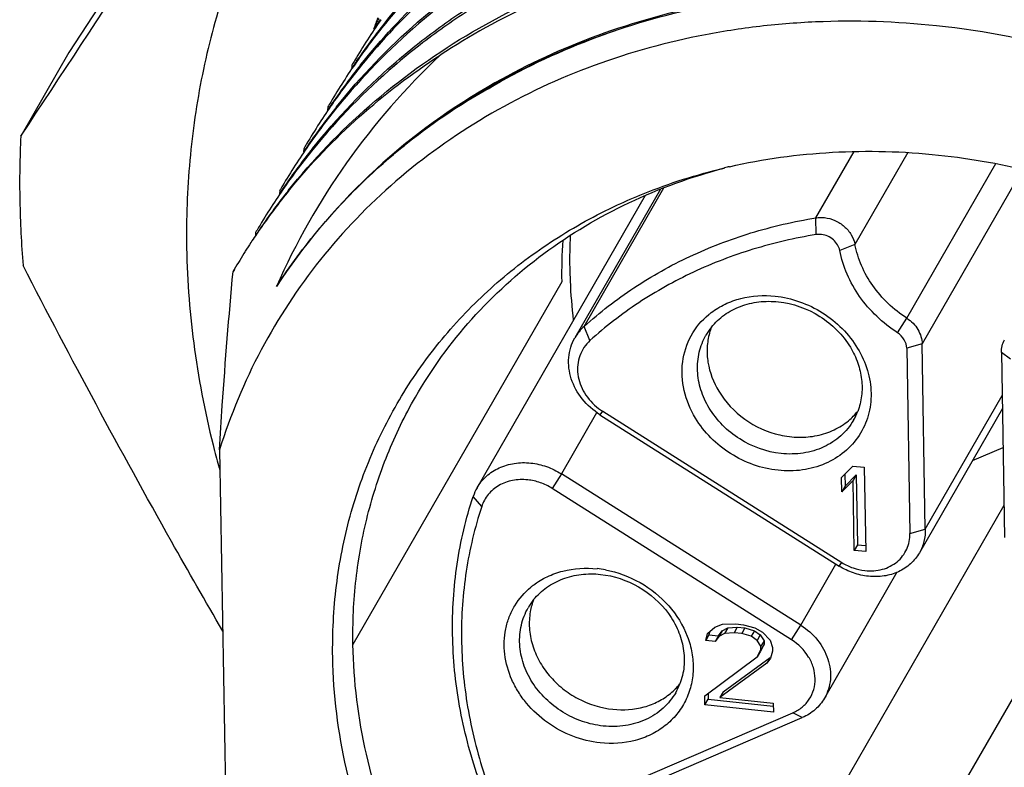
# Model space of a CAD drawing. Header units: millimetres. Extents: x -6552 to -4132, y 482 to 1483.
# Tile 44 of 80: x -5811 to -5796, y 982 to 994. Entities that reach past the tile are written whole.
import ezdxf

# ---------------------------------------------------------------- set-up
doc = ezdxf.new("R2010")
doc.units = ezdxf.units.MM
doc.header["$LTSCALE"] = 16.335
doc.layers.get('0').update_dxf_attribs({"linetype": 'CONTINUOUS'})

msp = doc.modelspace()

# ---------------------------------------------------------------- linework, layer by layer
at = {"color": 7, "linetype": 'Continuous'}
for p, q in [((-5802.385, 1005.209), (-5810.364, 992.985)), ((-5805.494, 993.449), (-5805.498, 993.398)), ((-5810.364, 992.985), (-5811.128, 991.657)), ((-5805.876, 992.786), (-5805.88, 992.734)), ((-5803.705, 992.446), (-5803.73, 992.431)), ((-5803.705, 992.446), (-5803.73, 992.432)), ((-5806.258, 992.122), (-5806.262, 992.069)), ((-5806.64, 991.458), (-5806.644, 991.407)), ((-5798.516, 990.362), (-5797.909, 991.416)), ((-5797.059, 991.399), (-5797.897, 989.942)), ((-5797.074, 988.771), (-5795.663, 991.222)), ((-5795.238, 991.131), (-5796.831, 988.363)), ((-5806.877, 990.794), (-5806.861, 990.813)), ((-5806.876, 990.793), (-5806.861, 990.813)), ((-5800.984, 990.816), (-5802.34, 988.46)), ((-5802.193, 988.641), (-5800.929, 990.837)), ((-5807.022, 990.794), (-5807.026, 990.743)), ((-5803.891, 986.083), (-5801.222, 990.72)), ((-5798.51, 990.097), (-5798.516, 990.362)), ((-5807.404, 990.131), (-5807.408, 990.079)), ((-5797.897, 989.942), (-5798.139, 989.845)), ((-5807.761, 989.51), (-5807.742, 989.544)), ((-5802.549, 989.349), (-5805.86, 983.596)), ((-5797.221, 988.539), (-5797.074, 988.771)), ((-5802.1, 988.417), (-5802.193, 988.641)), ((-5796.831, 988.363), (-5797.075, 988.295)), ((-5796.781, 985.427), (-5796.831, 988.363)), ((-5797.075, 988.295), (-5797.025, 985.359)), ((-5795.432, 988.121), (-5795.574, 988.23)), ((-5795.574, 988.23), (-5795.524, 985.294)), ((-5796.781, 985.427), (-5795.562, 987.544)), ((-5801.997, 987.272), (-5802.554, 986.304)), ((-5801.9, 987.296), (-5801.943, 987.241)), ((-5801.943, 987.241), (-5798.146, 984.84)), ((-5801.899, 987.296), (-5798.103, 984.896)), ((-5795.559, 987.339), (-5796.876, 985.051)), ((-5807.975, 986.685), (-5807.868, 980.474)), ((-5796.034, 986.513), (-5795.548, 986.722)), ((-5798.109, 986.247), (-5797.931, 986.426)), ((-5797.931, 986.426), (-5797.75, 986.407)), ((-5802.554, 986.304), (-5802.699, 986.072)), ((-5798.757, 983.904), (-5802.554, 986.304)), ((-5798.057, 986.299), (-5798.054, 986.108)), ((-5798.054, 986.108), (-5797.876, 986.287)), ((-5797.876, 986.287), (-5797.927, 986.199)), ((-5797.876, 986.287), (-5797.857, 985.179)), ((-5797.75, 986.407), (-5797.726, 985.071)), ((-5798.105, 986.019), (-5798.109, 986.247)), ((-5797.927, 986.199), (-5798.105, 986.019)), ((-5797.908, 985.09), (-5797.927, 986.199)), ((-5798.902, 983.671), (-5802.699, 986.072)), ((-5798.054, 986.108), (-5798.105, 986.019)), ((-5803.818, 985.784), (-5803.953, 985.945)), ((-5798.086, 981.368), (-5795.532, 985.805)), ((-5797.025, 985.359), (-5796.781, 985.427)), ((-5797.857, 985.179), (-5797.908, 985.09)), ((-5797.857, 985.179), (-5797.728, 985.165)), ((-5797.726, 985.071), (-5797.908, 985.09)), ((-5798.757, 983.904), (-5798.2, 984.872)), ((-5798.146, 984.84), (-5798.103, 984.896)), ((-5797.231, 984.742), (-5798.38, 982.746)), ((-5794.476, 984.345), (-5796.695, 980.49)), ((-5800.265, 983.661), (-5800.237, 983.772)), ((-5800.237, 983.772), (-5800.118, 983.873)), ((-5800.201, 983.802), (-5800.214, 983.75)), ((-5800.118, 983.873), (-5799.998, 983.917)), ((-5800.063, 983.734), (-5800.004, 983.813)), ((-5800.004, 983.813), (-5800.055, 983.724)), ((-5799.965, 983.771), (-5800.055, 983.724)), ((-5800.004, 983.813), (-5799.914, 983.86)), ((-5799.998, 983.917), (-5799.787, 983.923)), ((-5799.914, 983.86), (-5799.965, 983.771)), ((-5799.815, 983.784), (-5799.965, 983.771)), ((-5799.914, 983.86), (-5799.764, 983.872)), ((-5799.764, 983.872), (-5799.815, 983.784)), ((-5799.694, 983.771), (-5799.815, 983.784)), ((-5799.787, 983.923), (-5799.666, 983.91)), ((-5799.764, 983.872), (-5799.643, 983.859)), ((-5799.643, 983.859), (-5799.694, 983.771)), ((-5799.542, 983.727), (-5799.694, 983.771)), ((-5799.666, 983.91), (-5799.484, 983.862)), ((-5799.643, 983.859), (-5799.491, 983.815)), ((-5799.491, 983.815), (-5799.542, 983.727)), ((-5799.491, 983.815), (-5799.4, 983.749)), ((-5799.484, 983.862), (-5799.362, 983.793)), ((-5799.362, 983.793), (-5799.24, 983.666)), ((-5798.902, 983.671), (-5798.757, 983.904)), ((-5800.214, 983.75), (-5800.265, 983.661)), ((-5800.114, 983.645), (-5800.265, 983.661)), ((-5800.214, 983.75), (-5800.063, 983.734)), ((-5800.063, 983.734), (-5800.114, 983.645)), ((-5800.055, 983.724), (-5800.114, 983.645)), ((-5799.451, 983.66), (-5799.542, 983.727)), ((-5799.4, 983.749), (-5799.451, 983.66)), ((-5799.389, 983.568), (-5799.451, 983.66)), ((-5799.4, 983.749), (-5799.338, 983.657)), ((-5799.338, 983.657), (-5799.389, 983.568)), ((-5799.338, 983.657), (-5799.337, 983.6)), ((-5799.24, 983.666), (-5799.207, 983.549)), ((-5799.446, 983.404), (-5799.388, 983.512)), ((-5799.395, 983.493), (-5799.446, 983.404)), ((-5799.337, 983.6), (-5799.395, 983.493)), ((-5799.388, 983.512), (-5799.389, 983.568)), ((-5799.337, 983.6), (-5799.388, 983.512)), ((-5799.206, 983.492), (-5799.235, 983.382)), ((-5799.207, 983.549), (-5799.206, 983.492)), ((-5800.28, 982.783), (-5799.446, 983.404)), ((-5799.294, 983.303), (-5800.038, 982.757)), ((-5799.987, 982.846), (-5799.243, 983.391)), ((-5799.243, 983.391), (-5799.294, 983.303)), ((-5799.235, 983.382), (-5799.294, 983.303)), ((-5799.987, 982.846), (-5800.038, 982.757)), ((-5800.277, 982.641), (-5800.28, 982.783)), ((-5800.277, 982.641), (-5800.227, 982.729)), ((-5800.228, 982.822), (-5800.227, 982.729)), ((-5800.227, 982.729), (-5799.197, 982.62)), ((-5800.038, 982.757), (-5799.192, 982.668)), ((-5799.19, 982.526), (-5800.277, 982.641)), ((-5799.192, 982.668), (-5799.19, 982.526)), ((-5802.61, 980.911), (-5798.882, 982.514)), ((-5802.46, 980.835), (-5798.732, 982.438)), ((-5798.732, 982.438), (-5798.882, 982.514))]:
    msp.add_line(p, q, dxfattribs=at)
for centre, radius, start, end in [((-5797.107, 987.707), 10.133, 145.1009, 149.4173), ((-5797.047, 987.774), 10.152, 145.6045, 146.3568), ((-5795.986, 989.963), 10.13, 159.3656, 159.8631), ((-5796.772, 988.399), 10.078, 149.4207, 149.9282), ((-5797.397, 987.087), 10.192, 141.3531, 145.6018), ((-5797.438, 987.008), 10.196, 140.8529, 145.1005), ((-5795.978, 989.96), 10.139, 159.8631, 160.445), ((-5797.488, 987.043), 10.134, 145.1007, 149.4173), ((-5797.428, 987.11), 10.153, 145.6045, 146.3567), ((-5797.151, 987.734), 10.082, 149.4208, 149.9282), ((-5797.783, 986.427), 10.186, 141.3479, 145.602), ((-5797.818, 986.342), 10.199, 140.858, 145.1006), ((-5798.4, 983.25), 10.604, 119.7623, 120.1364), ((-5797.871, 986.38), 10.133, 145.1009, 149.4171), ((-5798.162, 985.761), 10.19, 141.3525, 145.6018), ((-5798.202, 985.68), 10.196, 140.857, 145.1004), ((-5797.812, 986.447), 10.151, 145.6043, 146.3628), ((-5797.533, 987.07), 10.081, 149.4209, 149.9282), ((-5795.669, 990.903), 15.478, 177.2059, 180.9915), ((-5798.253, 985.716), 10.133, 145.101, 149.4175), ((-5798.542, 985.096), 10.193, 141.3534, 145.6019), ((-5798.585, 985.017), 10.195, 140.8566, 145.1003), ((-5798.193, 985.783), 10.152, 145.6045, 146.3568), ((-5797.918, 986.408), 10.079, 149.4207, 149.9282), ((-5797.798, 982.058), 9.352, 102.9003, 103.4049), ((-5798.635, 985.052), 10.133, 145.101, 149.4176), ((-5798.574, 985.118), 10.154, 145.6045, 146.3567), ((-5798.296, 985.742), 10.084, 149.4209, 149.9282), ((-5798.923, 984.431), 10.194, 141.3538, 145.6019), ((-5799.129, 984.506), 9.978, 140.9352, 145.2838), ((-5795.286, 990.911), 15.86, 180.9995, 184.7238), ((-5799.16, 984.527), 9.941, 145.2859, 146.8124), ((-5798.676, 985.077), 10.086, 149.421, 149.9283), ((-5794.388, 989.71), 8.035, 177.3192, 180.9955), ((-5799.176, 984.538), 9.922, 146.8126, 147.7561), ((-5794.539, 989.489), 8.011, 176.2971, 181.0007), ((-5799.197, 984.551), 9.897, 147.7558, 149.6993), ((-5799.215, 984.562), 9.875, 149.6999, 149.9268), ((-5799.448, 987.9), 1.205, 127.1957, 129.5643), ((-5801.688, 988.084), 0.752, 132.1262, 149.9785), ((-5799.393, 988.002), 1.001, 141.2345, 150.0672), ((-5799.229, 988.264), 1.013, 158.8468, 164.3838), ((-5801.402, 988.082), 0.93, 232.8396, 237.7168), ((-5798.659, 987.942), 1.034, 309.6979, 315.3789), ((-5798.648, 987.931), 1.018, 315.3818, 321.2329), ((-5798.791, 987.656), 1.005, 330.0983, 338.8494), ((-5793.921, 990.322), 14.598, 194.5045, 195.7574), ((-5803.244, 985.711), 0.746, 150.1039, 161.694), ((-5802.163, 983.132), 1.677, 79.4504, 83.9373), ((-5802.269, 983.578), 1.206, 127.1902, 129.5014), ((-5802.214, 983.681), 1.001, 141.206, 150.0682), ((-5802.049, 983.942), 1.013, 158.8178, 164.2103), ((-5802.031, 983.937), 1.032, 164.2247, 169.9133), ((-5801.48, 983.62), 1.034, 309.5265, 315.2059), ((-5801.469, 983.609), 1.018, 315.2085, 321.2577), ((-5801.612, 983.334), 1.005, 330.0997, 338.8744)]:
    msp.add_arc(centre, radius, start, end, dxfattribs=at)
for points, knots in [([(-5811.128, 991.657), (-5809.849, 993.593), (-5807.179, 997.66), (-5804.531, 1001.743), (-5803.149, 1003.881)], [0, 0, 0, 0, 0.476721, 1, 1, 1, 1]), ([(-5777.557, 986.608), (-5777.573, 987.552), (-5777.814, 989.47), (-5778.755, 992.251), (-5780.239, 994.874), (-5782.21, 997.241), (-5784.591, 999.263), (-5787.292, 1000.866), (-5790.212, 1001.989), (-5793.241, 1002.588), (-5796.266, 1002.641), (-5799.172, 1002.143), (-5801.42, 1001.274), (-5803.041, 1000.329), (-5804.153, 999.507), (-5805.158, 998.576), (-5806.046, 997.545), (-5806.809, 996.424), (-5807.438, 995.225), (-5807.928, 993.957), (-5808.274, 992.635), (-5808.473, 991.271), (-5808.506, 990.348), (-5808.498, 989.885)], [0, 0, 0, 0, 0.060605, 0.123018, 0.187216, 0.252909, 0.319607, 0.386689, 0.45349, 0.519377, 0.583835, 0.64654, 0.707417, 0.737268, 0.766766, 0.795978, 0.824986, 0.853883, 0.882765, 0.911728, 0.940865, 0.970271, 1, 1, 1, 1]), ([(-5804.21, 995.443), (-5803.841, 995.905), (-5803.015, 996.772), (-5801.563, 997.85), (-5799.927, 998.691), (-5798.448, 999.175), (-5797.213, 999.431), (-5795.937, 999.598), (-5794.301, 999.633), (-5792.329, 999.401), (-5790.382, 998.9), (-5788.504, 998.144), (-5786.737, 997.148), (-5785.12, 995.937), (-5783.691, 994.537), (-5782.48, 992.981), (-5781.517, 991.303), (-5780.822, 989.543), (-5780.545, 988.325), (-5780.458, 987.718)], [0, 0, 0, 0, 0.057571, 0.115893, 0.175288, 0.23594, 0.266786, 0.29796, 0.361202, 0.425539, 0.490703, 0.556362, 0.622139, 0.687642, 0.752497, 0.816372, 0.879004, 0.940227, 1, 1, 1, 1]), ([(-5780.395, 986.39), (-5780.413, 987.018), (-5780.562, 988.289), (-5781.098, 990.154), (-5781.937, 991.956), (-5783.058, 993.65), (-5784.432, 995.194), (-5786.026, 996.55), (-5787.802, 997.686), (-5789.715, 998.574), (-5791.72, 999.19), (-5793.769, 999.52), (-5795.479, 999.549), (-5796.819, 999.421), (-5798.117, 999.196), (-5799.676, 998.736), (-5801.125, 998.036), (-5802.182, 997.345), (-5803.159, 996.58), (-5803.811, 995.912), (-5804.199, 995.435)], [0, 0, 0, 0, 0.058961, 0.119398, 0.18135, 0.244709, 0.309247, 0.374639, 0.440497, 0.506401, 0.571931, 0.636707, 0.700415, 0.731819, 0.762884, 0.823929, 0.883642, 0.913078, 0.942261, 1, 1, 1, 1]), ([(-5804.286, 995.145), (-5803.883, 995.603), (-5802.986, 996.456), (-5801.429, 997.492), (-5799.687, 998.269), (-5797.806, 998.769), (-5795.829, 998.981), (-5793.805, 998.903), (-5791.782, 998.535), (-5789.807, 997.89), (-5787.928, 996.981), (-5786.189, 995.832), (-5784.632, 994.469), (-5783.293, 992.927), (-5782.205, 991.242), (-5781.395, 989.454), (-5780.881, 987.607), (-5780.744, 986.35), (-5780.73, 985.729)], [0, 0, 0, 0, 0.057828, 0.11655, 0.176451, 0.237688, 0.300282, 0.364118, 0.428971, 0.494522, 0.560391, 0.626167, 0.69144, 0.755836, 0.819043, 0.880846, 0.941151, 1, 1, 1, 1]), ([(-5780.777, 985.726), (-5780.795, 986.344), (-5780.939, 987.594), (-5781.459, 989.43), (-5782.273, 991.206), (-5783.361, 992.879), (-5784.695, 994.41), (-5786.246, 995.763), (-5787.976, 996.905), (-5789.845, 997.809), (-5791.808, 998.453), (-5793.82, 998.821), (-5795.833, 998.905), (-5797.8, 998.7), (-5799.675, 998.211), (-5801.412, 997.447), (-5802.969, 996.427), (-5803.868, 995.586), (-5804.273, 995.133)], [0, 0, 0, 0, 0.058879, 0.119207, 0.181025, 0.244233, 0.308618, 0.373872, 0.439622, 0.505463, 0.57099, 0.635826, 0.699657, 0.762254, 0.823505, 0.883425, 0.942164, 1, 1, 1, 1]), ([(-5803.652, 995.487), (-5803.208, 995.871), (-5802.245, 996.571), (-5800.637, 997.383), (-5798.888, 997.95), (-5797.039, 998.26), (-5795.128, 998.307), (-5792.543, 998.018), (-5789.385, 997.009), (-5786.577, 995.238), (-5784.668, 993.441), (-5783.445, 991.941), (-5782.454, 990.318), (-5781.717, 988.609), (-5781.251, 986.85), (-5781.126, 985.655), (-5781.112, 985.065)], [0, 0, 0, 0, 0.058278, 0.117613, 0.178183, 0.240047, 0.303149, 0.367326, 0.497568, 0.628404, 0.693259, 0.757202, 0.819971, 0.881387, 0.941383, 1, 1, 1, 1]), ([(-5781.159, 985.062), (-5781.176, 985.65), (-5781.308, 986.837), (-5781.781, 988.585), (-5782.521, 990.283), (-5783.512, 991.894), (-5784.732, 993.383), (-5786.632, 995.167), (-5789.426, 996.928), (-5792.565, 997.934), (-5795.134, 998.227), (-5797.035, 998.186), (-5798.876, 997.886), (-5800.619, 997.331), (-5802.224, 996.533), (-5803.188, 995.843), (-5803.633, 995.465)], [0, 0, 0, 0, 0.058648, 0.118665, 0.180095, 0.242866, 0.3068, 0.371636, 0.50242, 0.632619, 0.696785, 0.759887, 0.821761, 0.882348, 0.941704, 1, 1, 1, 1]), ([(-5805.356, 993.452), (-5804.97, 993.935), (-5804.32, 994.611), (-5803.344, 995.388), (-5802.286, 996.089), (-5800.835, 996.801), (-5799.271, 997.27), (-5797.967, 997.501), (-5796.62, 997.634), (-5794.901, 997.609), (-5792.841, 997.281), (-5790.824, 996.663), (-5788.9, 995.771), (-5787.116, 994.628), (-5785.515, 993.262), (-5784.136, 991.707), (-5783.015, 990.001), (-5782.179, 988.187), (-5781.65, 986.311), (-5781.508, 985.033), (-5781.494, 984.401)], [0, 0, 0, 0, 0.057735, 0.086911, 0.116339, 0.176033, 0.237064, 0.268125, 0.299527, 0.36324, 0.428031, 0.493585, 0.559515, 0.625399, 0.690812, 0.755361, 0.818718, 0.880656, 0.94107, 1, 1, 1, 1]), ([(-5782.674, 989.056), (-5783.152, 990.083), (-5784.399, 992.048), (-5786.929, 994.485), (-5789.981, 996.309), (-5792.806, 997.218), (-5795.12, 997.531), (-5796.84, 997.555), (-5798.522, 997.367), (-5800.136, 996.97), (-5801.654, 996.37), (-5803.049, 995.578), (-5804.296, 994.606), (-5805.018, 993.847), (-5805.345, 993.444)], [0, 0, 0, 0, 0.125277, 0.254282, 0.384998, 0.51507, 0.579283, 0.642578, 0.704804, 0.765882, 0.825812, 0.884683, 0.942662, 1, 1, 1, 1]), ([(-5805.738, 992.789), (-5805.413, 993.195), (-5804.696, 993.963), (-5803.452, 994.947), (-5802.059, 995.751), (-5800.54, 996.362), (-5798.924, 996.769), (-5797.238, 996.966), (-5795.513, 996.949), (-5793.777, 996.721), (-5792.063, 996.284), (-5789.846, 995.437), (-5787.788, 994.213), (-5785.995, 992.674), (-5784.807, 991.385), (-5783.798, 989.984), (-5783.25, 988.981), (-5783.011, 988.469)], [0, 0, 0, 0, 0.057289, 0.115208, 0.17401, 0.233868, 0.294875, 0.357037, 0.420275, 0.484439, 0.54932, 0.614658, 0.745328, 0.810278, 0.874521, 0.937827, 1, 1, 1, 1]), ([(-5783.078, 988.439), (-5783.317, 988.947), (-5783.866, 989.943), (-5785.218, 991.808), (-5787.344, 993.847), (-5790.395, 995.659), (-5793.761, 996.736), (-5796.668, 996.955), (-5798.92, 996.7), (-5800.531, 996.302), (-5802.045, 995.702), (-5803.437, 994.91), (-5804.681, 993.94), (-5805.401, 993.181), (-5805.728, 992.78)], [0, 0, 0, 0, 0.06223, 0.125577, 0.254614, 0.385332, 0.515384, 0.64263, 0.704841, 0.765906, 0.825826, 0.88469, 0.942663, 1, 1, 1, 1]), ([(-5806.121, 992.125), (-5805.734, 992.608), (-5805.084, 993.284), (-5804.108, 994.06), (-5803.051, 994.761), (-5801.599, 995.473), (-5800.035, 995.943), (-5798.731, 996.173), (-5797.384, 996.306), (-5795.665, 996.282), (-5793.605, 995.954), (-5791.588, 995.336), (-5789.664, 994.444), (-5787.88, 993.3), (-5786.279, 991.934), (-5784.901, 990.379), (-5783.779, 988.674), (-5782.943, 986.86), (-5782.414, 984.983), (-5782.273, 983.705), (-5782.258, 983.074)], [0, 0, 0, 0, 0.057734, 0.086911, 0.116339, 0.176033, 0.237063, 0.268125, 0.299527, 0.36324, 0.428031, 0.493585, 0.559515, 0.625399, 0.690812, 0.75536, 0.818718, 0.880656, 0.941069, 1, 1, 1, 1]), ([(-5782.305, 983.071), (-5782.324, 983.699), (-5782.472, 984.97), (-5783.008, 986.835), (-5783.848, 988.637), (-5784.968, 990.331), (-5786.342, 991.875), (-5787.937, 993.231), (-5789.712, 994.367), (-5791.625, 995.255), (-5793.631, 995.871), (-5795.679, 996.201), (-5797.389, 996.23), (-5798.729, 996.102), (-5800.028, 995.877), (-5801.587, 995.417), (-5803.035, 994.717), (-5804.092, 994.027), (-5805.069, 993.261), (-5805.721, 992.593), (-5806.11, 992.116)], [0, 0, 0, 0, 0.058962, 0.119399, 0.18135, 0.244709, 0.309247, 0.37464, 0.440498, 0.506401, 0.571932, 0.636708, 0.700416, 0.731819, 0.762885, 0.82393, 0.883642, 0.913079, 0.942262, 1, 1, 1, 1]), ([(-5806.503, 991.461), (-5806.116, 991.944), (-5805.466, 992.62), (-5804.49, 993.397), (-5803.433, 994.097), (-5801.981, 994.809), (-5800.417, 995.279), (-5799.113, 995.509), (-5797.767, 995.643), (-5796.047, 995.618), (-5793.987, 995.29), (-5791.97, 994.672), (-5790.046, 993.78), (-5788.262, 992.637), (-5786.661, 991.27), (-5785.283, 989.715), (-5784.162, 988.01), (-5783.325, 986.196), (-5782.796, 984.319), (-5782.655, 983.041), (-5782.64, 982.41)], [0, 0, 0, 0, 0.057735, 0.086911, 0.11634, 0.176033, 0.237064, 0.268125, 0.299527, 0.36324, 0.428032, 0.493585, 0.559515, 0.625399, 0.690812, 0.755361, 0.818718, 0.880656, 0.94107, 1, 1, 1, 1]), ([(-5782.687, 982.407), (-5782.706, 983.036), (-5782.854, 984.307), (-5783.391, 986.172), (-5784.23, 987.973), (-5785.35, 989.667), (-5786.724, 991.211), (-5788.319, 992.568), (-5790.094, 993.704), (-5792.008, 994.591), (-5794.013, 995.207), (-5796.061, 995.537), (-5797.772, 995.566), (-5799.111, 995.438), (-5800.41, 995.214), (-5801.969, 994.753), (-5803.417, 994.053), (-5804.474, 993.363), (-5805.451, 992.597), (-5806.103, 991.93), (-5806.492, 991.452)], [0, 0, 0, 0, 0.058962, 0.119399, 0.18135, 0.244709, 0.309247, 0.37464, 0.440498, 0.506401, 0.571932, 0.636708, 0.700416, 0.731819, 0.762885, 0.82393, 0.883642, 0.913079, 0.942262, 1, 1, 1, 1]), ([(-5806.885, 990.797), (-5806.497, 991.282), (-5805.625, 992.189), (-5804.084, 993.303), (-5802.344, 994.153), (-5800.449, 994.718), (-5798.446, 994.986), (-5796.736, 994.957), (-5795.364, 994.785), (-5793.988, 994.512), (-5792.976, 994.198), (-5792.319, 993.943)], [0, 0, 0, 0, 0.116962, 0.235578, 0.356526, 0.480194, 0.606681, 0.735795, 0.801248, 0.867173, 1, 1, 1, 1]), ([(-5783.069, 981.744), (-5783.085, 982.303), (-5783.207, 983.433), (-5783.638, 985.099), (-5784.314, 986.724), (-5785.218, 988.274), (-5786.335, 989.72), (-5787.642, 991.033), (-5789.114, 992.187), (-5790.722, 993.161), (-5792.435, 993.934), (-5794.22, 994.491), (-5796.042, 994.822), (-5797.867, 994.919), (-5799.659, 994.779), (-5801.383, 994.405), (-5803.004, 993.803), (-5804.006, 993.251), (-5804.477, 992.943)], [0, 0, 0, 0, 0.058382, 0.118059, 0.179079, 0.241388, 0.304839, 0.369211, 0.434223, 0.49956, 0.564889, 0.62988, 0.694232, 0.757688, 0.820057, 0.881225, 0.941181, 1, 1, 1, 1]), ([(-5803.717, 992.41), (-5803.198, 992.715), (-5802.094, 993.244), (-5800.313, 993.76), (-5798.433, 994.001), (-5797.155, 993.974), (-5796.515, 993.915)], [0, 0, 0, 0, 0.24167, 0.488867, 0.74177, 1, 1, 1, 1]), ([(-5796.542, 993.925), (-5797.177, 993.983), (-5798.446, 994.01), (-5800.314, 993.774), (-5802.086, 993.266), (-5803.187, 992.747), (-5803.705, 992.446)], [0, 0, 0, 0, 0.25792, 0.510736, 0.758048, 1, 1, 1, 1]), ([(-5796.515, 993.915), (-5795.558, 993.826), (-5793.645, 993.446), (-5790.945, 992.316), (-5788.513, 990.682), (-5786.473, 988.629), (-5785.173, 986.635), (-5784.427, 984.939), (-5784.022, 983.644), (-5783.774, 982.334), (-5783.686, 981.025), (-5783.758, 979.734), (-5783.914, 978.892), (-5784.018, 978.481)], [0, 0, 0, 0, 0.128876, 0.259534, 0.390278, 0.519376, 0.645367, 0.706976, 0.767522, 0.827012, 0.885505, 0.943113, 1, 1, 1, 1]), ([(-5796.606, 993.408), (-5797.241, 993.475), (-5798.199, 993.507), (-5799.461, 993.404), (-5800.682, 993.208), (-5802.148, 992.79), (-5803.771, 992.015), (-5805.206, 990.989), (-5806.415, 989.737), (-5807.363, 988.294), (-5807.805, 987.231), (-5807.975, 986.685)], [0, 0, 0, 0, 0.133909, 0.199847, 0.265008, 0.392892, 0.517773, 0.640087, 0.760572, 0.880186, 1, 1, 1, 1]), ([(-5803.663, 992.455), (-5803.509, 992.544), (-5802.875, 992.885), (-5802.208, 993.163), (-5801.695, 993.335)], [0, 0, 0, 0, 0.247788, 1, 1, 1, 1]), ([(-5795.739, 971.271), (-5794.976, 971.219), (-5793.459, 971.248), (-5791.263, 971.708), (-5789.254, 972.568), (-5787.511, 973.799), (-5786.102, 975.358), (-5785.083, 977.183), (-5784.495, 979.202), (-5784.358, 981.337), (-5784.675, 983.506), (-5785.43, 985.626), (-5786.593, 987.621), (-5788.121, 989.418), (-5789.955, 990.952), (-5792.028, 992.167), (-5794.263, 993.018), (-5795.825, 993.325), (-5796.606, 993.408)], [0, 0, 0, 0, 0.0642, 0.126619, 0.187252, 0.246351, 0.304424, 0.362165, 0.420324, 0.479578, 0.54041, 0.603042, 0.667423, 0.733254, 0.800049, 0.867201, 0.934054, 1, 1, 1, 1]), ([(-5804.476, 992.943), (-5805.024, 992.425), (-5806.021, 991.282), (-5806.77, 989.963), (-5807.073, 989.274)], [0, 0, 0, 0, 0.500545, 1, 1, 1, 1]), ([(-5806.861, 990.813), (-5806.525, 991.224), (-5805.782, 992), (-5804.928, 992.65), (-5804.477, 992.943)], [0, 0, 0, 0, 0.496911, 1, 1, 1, 1]), ([(-5803.73, 992.432), (-5804.402, 992.04), (-5805.654, 991.111), (-5806.655, 989.915), (-5807.072, 989.274)], [0, 0, 0, 0, 0.504092, 1, 1, 1, 1]), ([(-5805.597, 991.029), (-5805.314, 991.294), (-5804.715, 991.795), (-5804.062, 992.224), (-5803.723, 992.421)], [0, 0, 0, 0, 0.497152, 1, 1, 1, 1]), ([(-5803.716, 992.41), (-5804.056, 992.216), (-5804.712, 991.792), (-5805.314, 991.293), (-5805.597, 991.029)], [0, 0, 0, 0, 0.502923, 1, 1, 1, 1]), ([(-5799.886, 991.174), (-5799.351, 991.296), (-5798.245, 991.449), (-5797.129, 991.418), (-5796.57, 991.359)], [0, 0, 0, 0, 0.493979, 1, 1, 1, 1]), ([(-5796.57, 991.359), (-5796.041, 991.303), (-5794.981, 991.111), (-5793.444, 990.599), (-5791.984, 989.874), (-5790.639, 988.954), (-5789.442, 987.864), (-5788.426, 986.631), (-5787.616, 985.287), (-5787.223, 984.327), (-5787.068, 983.84)], [0, 0, 0, 0, 0.125025, 0.251642, 0.379065, 0.506439, 0.632914, 0.757716, 0.880217, 1, 1, 1, 1]), ([(-5804.868, 987.521), (-5804.614, 987.962), (-5804.009, 988.797), (-5802.856, 989.843), (-5801.492, 990.654), (-5800.486, 991.016), (-5799.966, 991.153)], [0, 0, 0, 0, 0.243929, 0.490526, 0.742041, 1, 1, 1, 1]), ([(-5801.663, 990.567), (-5801.529, 990.63), (-5800.979, 990.868), (-5800.405, 991.05), (-5799.966, 991.155)], [0, 0, 0, 0, 0.247338, 1, 1, 1, 1]), ([(-5807.072, 989.274), (-5806.864, 989.594), (-5806.406, 990.21), (-5805.877, 990.767), (-5805.597, 991.029)], [0, 0, 0, 0, 0.498627, 1, 1, 1, 1]), ([(-5806.181, 983.395), (-5806.187, 983.774), (-5806.149, 984.529), (-5805.932, 985.634), (-5805.559, 986.687), (-5805.038, 987.669), (-5804.376, 988.565), (-5803.585, 989.359), (-5802.677, 990.039), (-5802.01, 990.406), (-5801.663, 990.567)], [0, 0, 0, 0, 0.126653, 0.251616, 0.375374, 0.498635, 0.622085, 0.746394, 0.872226, 1, 1, 1, 1]), ([(-5802.193, 988.641), (-5801.946, 988.865), (-5801.411, 989.279), (-5800.519, 989.776), (-5799.547, 990.148), (-5798.864, 990.306), (-5798.516, 990.362)], [0, 0, 0, 0, 0.243298, 0.490607, 0.742707, 1, 1, 1, 1]), ([(-5798.516, 990.362), (-5798.505, 990.364), (-5798.46, 990.37), (-5798.415, 990.369), (-5798.381, 990.366)], [0, 0, 0, 0, 0.246638, 1, 1, 1, 1]), ([(-5798.381, 990.366), (-5798.324, 990.36), (-5798.21, 990.328), (-5798.061, 990.234), (-5797.95, 990.102), (-5797.908, 989.996), (-5797.897, 989.942)], [0, 0, 0, 0, 0.253189, 0.50921, 0.760109, 1, 1, 1, 1]), ([(-5798.51, 990.097), (-5798.85, 990.042), (-5799.516, 989.888), (-5800.465, 989.525), (-5801.336, 989.039), (-5801.858, 988.635), (-5802.1, 988.417)], [0, 0, 0, 0, 0.257292, 0.509393, 0.756703, 1, 1, 1, 1]), ([(-5798.429, 990.099), (-5798.436, 990.1), (-5798.463, 990.102), (-5798.49, 990.1), (-5798.51, 990.097)], [0, 0, 0, 0, 0.253759, 1, 1, 1, 1]), ([(-5798.139, 989.845), (-5798.145, 989.877), (-5798.17, 989.941), (-5798.237, 990.02), (-5798.326, 990.077), (-5798.394, 990.095), (-5798.429, 990.099)], [0, 0, 0, 0, 0.23986, 0.490796, 0.746849, 1, 1, 1, 1]), ([(-5808.498, 989.885), (-5808.489, 989.347), (-5808.403, 988.262), (-5808.191, 987.195), (-5808.054, 986.665)], [0, 0, 0, 0, 0.495821, 1, 1, 1, 1]), ([(-5797.074, 988.771), (-5797.18, 988.839), (-5797.378, 988.996), (-5797.623, 989.279), (-5797.803, 989.597), (-5797.875, 989.827), (-5797.897, 989.942)], [0, 0, 0, 0, 0.257991, 0.512082, 0.759871, 1, 1, 1, 1]), ([(-5797.221, 988.539), (-5797.339, 988.616), (-5797.56, 988.79), (-5797.833, 989.106), (-5798.033, 989.46), (-5798.114, 989.716), (-5798.139, 989.845)], [0, 0, 0, 0, 0.257986, 0.512082, 0.759876, 1, 1, 1, 1]), ([(-5807.926, 983.811), (-5808.2, 984.283), (-5809.293, 986.193), (-5810.333, 988.134), (-5811.092, 989.605)], [0, 0, 0, 0, 0.247975, 1, 1, 1, 1]), ([(-5802.421, 989.57), (-5802.42, 989.501), (-5802.412, 989.223), (-5802.389, 988.945), (-5802.365, 988.738)], [0, 0, 0, 0, 0.248679, 1, 1, 1, 1]), ([(-5807.975, 986.685), (-5807.962, 986.919), (-5807.904, 987.862), (-5807.827, 988.803), (-5807.761, 989.51)], [0, 0, 0, 0, 0.247943, 1, 1, 1, 1]), ([(-5800.177, 988.861), (-5800.109, 988.912), (-5799.959, 989.003), (-5799.623, 989.123), (-5799.346, 989.14), (-5799.165, 989.121)], [0, 0, 0, 0, 0.240519, 0.487392, 1, 1, 1, 1]), ([(-5799.165, 989.121), (-5798.9, 989.093), (-5798.381, 988.909), (-5797.991, 988.519), (-5797.855, 988.293)], [0, 0, 0, 0, 0.501596, 1, 1, 1, 1]), ([(-5800.173, 988.629), (-5800.114, 988.702), (-5799.973, 988.835), (-5799.714, 988.971), (-5799.419, 989.042), (-5799.214, 989.042), (-5799.111, 989.031)], [0, 0, 0, 0, 0.238425, 0.4834, 0.737244, 1, 1, 1, 1]), ([(-5799.111, 989.031), (-5798.88, 989.007), (-5798.428, 988.846), (-5798.089, 988.507), (-5797.97, 988.31)], [0, 0, 0, 0, 0.501595, 1, 1, 1, 1]), ([(-5800.427, 987.187), (-5800.509, 987.322), (-5800.63, 987.613), (-5800.658, 988.076), (-5800.521, 988.507), (-5800.328, 988.737), (-5800.216, 988.83)], [0, 0, 0, 0, 0.263746, 0.514959, 0.757706, 1, 1, 1, 1]), ([(-5797.074, 988.771), (-5797.003, 988.725), (-5796.884, 988.605), (-5796.833, 988.442), (-5796.831, 988.363)], [0, 0, 0, 0, 0.516132, 1, 1, 1, 1]), ([(-5801.943, 987.241), (-5802.049, 987.308), (-5802.237, 987.474), (-5802.388, 987.745), (-5802.439, 987.976), (-5802.443, 988.147), (-5802.411, 988.311), (-5802.367, 988.413), (-5802.34, 988.46)], [0, 0, 0, 0, 0.266465, 0.522768, 0.646246, 0.766372, 0.883863, 1, 1, 1, 1]), ([(-5800.21, 987.347), (-5800.265, 987.437), (-5800.352, 987.629), (-5800.408, 987.934), (-5800.381, 988.233), (-5800.308, 988.418), (-5800.26, 988.502)], [0, 0, 0, 0, 0.262653, 0.5157, 0.760308, 1, 1, 1, 1]), ([(-5800.204, 988.536), (-5800.225, 988.462), (-5800.25, 988.307), (-5800.232, 987.986), (-5800.142, 987.752), (-5800.057, 987.612)], [0, 0, 0, 0, 0.2408, 0.487337, 1, 1, 1, 1]), ([(-5797.075, 988.295), (-5797.076, 988.342), (-5797.107, 988.44), (-5797.179, 988.512), (-5797.221, 988.539)], [0, 0, 0, 0, 0.483875, 1, 1, 1, 1]), ([(-5802.1, 988.417), (-5802.136, 988.384), (-5802.2, 988.31), (-5802.267, 988.178), (-5802.3, 988.032), (-5802.297, 987.827), (-5802.202, 987.57), (-5802.052, 987.408), (-5801.964, 987.341)], [0, 0, 0, 0, 0.118324, 0.236275, 0.355438, 0.477472, 0.731752, 1, 1, 1, 1]), ([(-5797.97, 988.31), (-5797.922, 988.231), (-5797.844, 988.066), (-5797.782, 987.803), (-5797.782, 987.54), (-5797.823, 987.372), (-5797.854, 987.293)], [0, 0, 0, 0, 0.261475, 0.514767, 0.760191, 1, 1, 1, 1]), ([(-5795.574, 988.23), (-5795.575, 988.264), (-5795.567, 988.334), (-5795.541, 988.398), (-5795.524, 988.428)], [0, 0, 0, 0, 0.504277, 1, 1, 1, 1]), ([(-5797.855, 988.293), (-5797.789, 988.184), (-5797.685, 987.953), (-5797.625, 987.586), (-5797.669, 987.226), (-5797.816, 986.902), (-5798.055, 986.636), (-5798.369, 986.447), (-5798.733, 986.348), (-5798.989, 986.345), (-5799.117, 986.359)], [0, 0, 0, 0, 0.130761, 0.256507, 0.377991, 0.497246, 0.617021, 0.739897, 0.867476, 1, 1, 1, 1]), ([(-5805.86, 983.596), (-5805.866, 983.943), (-5805.834, 984.633), (-5805.65, 985.647), (-5805.333, 986.618), (-5805.036, 987.229), (-5804.868, 987.521)], [0, 0, 0, 0, 0.253924, 0.504612, 0.752901, 1, 1, 1, 1]), ([(-5800.057, 987.612), (-5799.953, 987.44), (-5799.666, 987.136), (-5799.192, 986.922), (-5798.791, 986.873), (-5798.498, 986.899), (-5798.227, 986.988), (-5798.069, 987.088), (-5797.999, 987.146)], [0, 0, 0, 0, 0.255544, 0.514476, 0.641633, 0.765119, 0.884451, 1, 1, 1, 1]), ([(-5799.069, 986.626), (-5799.3, 986.65), (-5799.752, 986.81), (-5800.091, 987.15), (-5800.21, 987.347)], [0, 0, 0, 0, 0.501595, 1, 1, 1, 1]), ([(-5799.117, 986.359), (-5799.382, 986.387), (-5799.9, 986.571), (-5800.29, 986.961), (-5800.427, 987.187)], [0, 0, 0, 0, 0.501596, 1, 1, 1, 1]), ([(-5797.92, 987.155), (-5797.973, 987.063), (-5798.111, 986.893), (-5798.39, 986.713), (-5798.719, 986.617), (-5798.952, 986.613), (-5799.069, 986.626)], [0, 0, 0, 0, 0.238251, 0.482314, 0.735967, 1, 1, 1, 1]), ([(-5803.891, 986.083), (-5803.852, 986.151), (-5803.75, 986.277), (-5803.543, 986.41), (-5803.299, 986.481), (-5803.126, 986.484), (-5803.04, 986.475)], [0, 0, 0, 0, 0.238308, 0.482346, 0.73598, 1, 1, 1, 1]), ([(-5803.04, 986.475), (-5802.955, 986.466), (-5802.785, 986.427), (-5802.628, 986.351), (-5802.554, 986.304)], [0, 0, 0, 0, 0.496448, 1, 1, 1, 1]), ([(-5803.088, 986.208), (-5803.168, 986.217), (-5803.327, 986.211), (-5803.548, 986.131), (-5803.723, 985.985), (-5803.795, 985.853), (-5803.818, 985.784)], [0, 0, 0, 0, 0.265077, 0.518024, 0.760854, 1, 1, 1, 1]), ([(-5802.699, 986.072), (-5802.758, 986.109), (-5802.883, 986.17), (-5803.019, 986.201), (-5803.088, 986.208)], [0, 0, 0, 0, 0.503552, 1, 1, 1, 1]), ([(-5803.876, 981.492), (-5804.001, 981.86), (-5804.197, 982.608), (-5804.31, 983.749), (-5804.239, 984.872), (-5804.068, 985.597), (-5803.953, 985.945)], [0, 0, 0, 0, 0.257702, 0.509714, 0.756744, 1, 1, 1, 1]), ([(-5803.818, 985.784), (-5803.928, 985.451), (-5804.093, 984.758), (-5804.167, 983.685), (-5804.067, 982.594), (-5803.888, 981.878), (-5803.772, 981.525)], [0, 0, 0, 0, 0.243426, 0.490532, 0.742478, 1, 1, 1, 1]), ([(-5797.739, 984.768), (-5797.647, 984.758), (-5797.462, 984.77), (-5797.219, 984.892), (-5797.057, 985.102), (-5797.023, 985.274), (-5797.025, 985.359)], [0, 0, 0, 0, 0.265161, 0.515364, 0.756349, 1, 1, 1, 1]), ([(-5796.781, 985.427), (-5796.779, 985.361), (-5796.794, 985.23), (-5796.843, 985.107), (-5796.876, 985.051)], [0, 0, 0, 0, 0.504586, 1, 1, 1, 1]), ([(-5796.876, 985.051), (-5796.913, 984.986), (-5797.01, 984.867), (-5797.206, 984.74), (-5797.438, 984.672), (-5797.602, 984.67), (-5797.684, 984.678)], [0, 0, 0, 0, 0.238244, 0.48231, 0.735965, 1, 1, 1, 1]), ([(-5798.103, 984.896), (-5798.048, 984.861), (-5797.93, 984.804), (-5797.802, 984.775), (-5797.739, 984.768)], [0, 0, 0, 0, 0.503552, 1, 1, 1, 1]), ([(-5802.998, 984.539), (-5802.93, 984.59), (-5802.78, 984.681), (-5802.444, 984.801), (-5802.167, 984.818), (-5801.986, 984.799)], [0, 0, 0, 0, 0.24052, 0.487394, 1, 1, 1, 1]), ([(-5802.994, 984.308), (-5802.935, 984.381), (-5802.794, 984.513), (-5802.534, 984.649), (-5802.24, 984.72), (-5802.034, 984.72), (-5801.932, 984.709)], [0, 0, 0, 0, 0.238426, 0.483404, 0.737249, 1, 1, 1, 1]), ([(-5801.856, 984.78), (-5801.664, 984.744), (-5801.29, 984.606), (-5800.831, 984.237), (-5800.575, 983.824), (-5800.475, 983.468), (-5800.454, 983.201), (-5800.489, 982.942), (-5800.578, 982.7), (-5800.718, 982.484), (-5800.904, 982.302), (-5801.128, 982.162), (-5801.47, 982.035), (-5801.753, 982.017), (-5801.938, 982.037)], [0, 0, 0, 0, 0.133428, 0.266903, 0.395845, 0.45801, 0.518441, 0.577445, 0.63556, 0.69348, 0.751937, 0.811565, 0.872786, 1, 1, 1, 1]), ([(-5801.932, 984.709), (-5801.721, 984.687), (-5801.306, 984.548), (-5800.901, 984.188), (-5800.694, 983.826), (-5800.609, 983.537), (-5800.597, 983.246), (-5800.641, 983.059), (-5800.675, 982.972)], [0, 0, 0, 0, 0.25987, 0.519632, 0.645827, 0.767733, 0.88543, 1, 1, 1, 1]), ([(-5797.684, 984.678), (-5797.765, 984.687), (-5797.927, 984.724), (-5798.076, 984.796), (-5798.146, 984.84)], [0, 0, 0, 0, 0.496448, 1, 1, 1, 1]), ([(-5801.938, 982.037), (-5802.087, 982.053), (-5802.384, 982.126), (-5802.785, 982.342), (-5803.065, 982.6), (-5803.239, 982.842), (-5803.375, 983.095), (-5803.472, 983.434), (-5803.461, 983.78), (-5803.385, 984.036), (-5803.269, 984.273), (-5803.137, 984.425), (-5803.036, 984.508)], [0, 0, 0, 0, 0.131856, 0.265506, 0.398018, 0.463131, 0.527047, 0.650479, 0.768814, 0.826855, 0.884515, 1, 1, 1, 1]), ([(-5801.89, 982.304), (-5802.003, 982.316), (-5802.227, 982.366), (-5802.538, 982.515), (-5802.809, 982.726), (-5803.024, 982.988), (-5803.167, 983.284), (-5803.229, 983.597), (-5803.204, 983.904), (-5803.13, 984.094), (-5803.081, 984.18)], [0, 0, 0, 0, 0.130235, 0.262347, 0.394138, 0.523496, 0.648826, 0.76947, 0.88596, 1, 1, 1, 1]), ([(-5803.047, 984.117), (-5803.062, 984.032), (-5803.071, 983.855), (-5803.022, 983.589), (-5802.914, 983.332), (-5802.751, 983.097), (-5802.541, 982.894), (-5802.216, 982.68), (-5801.929, 982.59), (-5801.737, 982.569)], [0, 0, 0, 0, 0.115286, 0.234108, 0.356889, 0.483303, 0.612405, 0.742789, 1, 1, 1, 1]), ([(-5798.757, 983.904), (-5798.656, 983.84), (-5798.478, 983.683), (-5798.335, 983.425), (-5798.285, 983.206), (-5798.282, 983.043), (-5798.312, 982.887), (-5798.354, 982.791), (-5798.38, 982.746)], [0, 0, 0, 0, 0.266472, 0.522781, 0.646259, 0.766386, 0.883911, 1, 1, 1, 1]), ([(-5798.882, 982.514), (-5798.829, 982.537), (-5798.729, 982.597), (-5798.614, 982.726), (-5798.542, 982.883), (-5798.521, 983.057), (-5798.55, 983.235), (-5798.653, 983.463), (-5798.794, 983.603), (-5798.902, 983.671)], [0, 0, 0, 0, 0.121481, 0.239954, 0.357878, 0.478016, 0.602372, 0.731681, 1, 1, 1, 1]), ([(-5796.136, 973.762), (-5796.768, 973.829), (-5798.03, 974.079), (-5799.837, 974.774), (-5801.508, 975.765), (-5802.981, 977.017), (-5804.2, 978.481), (-5805.119, 980.104), (-5805.701, 981.825), (-5805.85, 983.012), (-5805.86, 983.596)], [0, 0, 0, 0, 0.126862, 0.255474, 0.384635, 0.513053, 0.639537, 0.763144, 0.883313, 1, 1, 1, 1]), ([(-5796.26, 973.363), (-5796.905, 973.431), (-5798.193, 973.686), (-5800.036, 974.395), (-5801.741, 975.406), (-5803.244, 976.683), (-5804.488, 978.177), (-5805.425, 979.833), (-5806.018, 981.588), (-5806.171, 982.799), (-5806.181, 983.395)], [0, 0, 0, 0, 0.126861, 0.255474, 0.384635, 0.513053, 0.639537, 0.763145, 0.883314, 1, 1, 1, 1]), ([(-5800.741, 982.833), (-5800.794, 982.741), (-5800.932, 982.571), (-5801.211, 982.391), (-5801.54, 982.295), (-5801.773, 982.291), (-5801.89, 982.304)], [0, 0, 0, 0, 0.238252, 0.482314, 0.735967, 1, 1, 1, 1]), ([(-5801.737, 982.569), (-5801.572, 982.552), (-5801.319, 982.569), (-5801.015, 982.686), (-5800.882, 982.773), (-5800.822, 982.822)], [0, 0, 0, 0, 0.513092, 0.759791, 1, 1, 1, 1]), ([(-5798.38, 982.746), (-5798.419, 982.678), (-5798.522, 982.554), (-5798.658, 982.47), (-5798.732, 982.438)], [0, 0, 0, 0, 0.493525, 1, 1, 1, 1])]:
    msp.add_open_spline(points, degree=3, knots=knots, dxfattribs=at)

doc.saveas('drawing.dxf')
